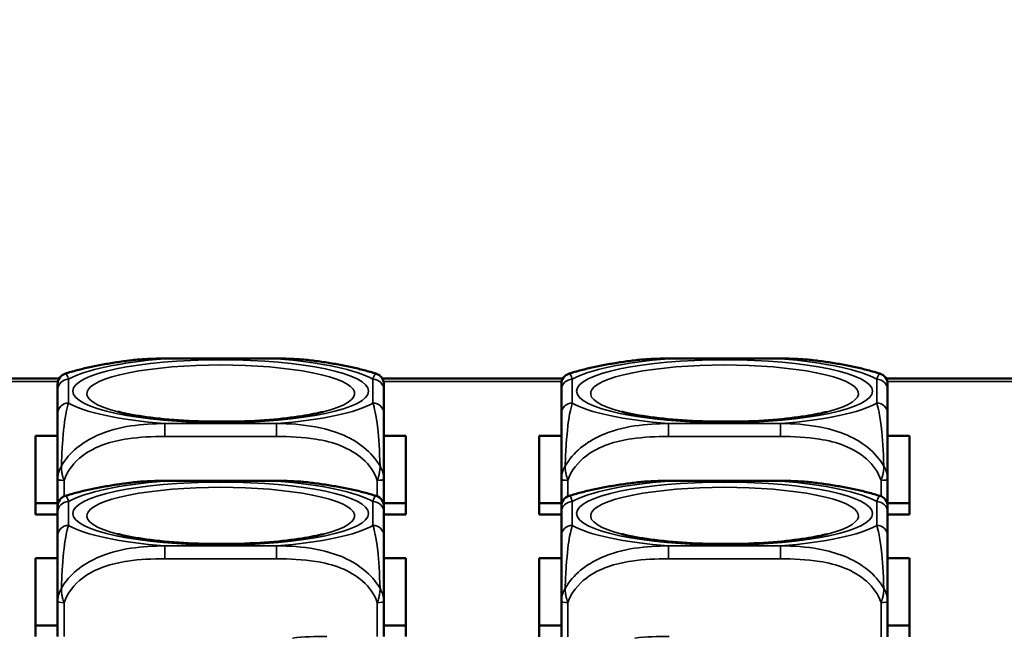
# Model space of a CAD drawing. Header units: inches. Extents: x 3.3 to 58.3, y 0.8 to 38.3.
# Tile 39 of 162: x 28.9 to 30.6, y 4.2 to 5.3. Entities that reach past the tile are written whole.
import ezdxf

# ---------------------------------------------------------------- set-up
doc = ezdxf.new("R2010")
doc.units = ezdxf.units.IN
doc.header["$MEASUREMENT"] = 0
for name, color, linetype, lineweight in [('Dimension (ANSI)', 7, 'Continuous', 25), ('Visible (ANSI)', 7, 'Continuous', 50), ('Visible Narrow (ANSI)', 7, 'Continuous', 35)]:
    doc.layers.add(name, color=color, linetype=linetype, lineweight=lineweight)
doc.styles.add('Note Text (ANSI)', font='tahoma.ttf')
doc.dimstyles.new('Default (ANSI)', dxfattribs={"dimtxt": 0.75, "dimasz": 0.098425, "dimexe": 0.125, "dimexo": 0.0625, "dimgap": 0.031496, "dimtad": 0, "dimtih": 1, "dimtoh": 1, "dimrnd": 1e-08, "dimzin": 4, "dimdsep": 46, "dimtxsty": 'Note Text (ANSI)', "dimcen": 0.09, "dimdle": 0.393701, "dimclrd": 256, "dimclre": 256, "dimclrt": 256, "dimadec": 0, "dimazin": 1, "dimtfac": 0.16, "dimtofl": 0, "dimtmove": 0, "dimatfit": 3, "dimfxl": 1, "dimtolj": 1, "dimtzin": 4, "dimlwd": -1, "dimlwe": -1, "dimarcsym": 0})

# ---------------------------------------------------------------- blocks, each defined once
blk = doc.blocks.new('*D5')
at = {"layer": 'Defpoints', "color": 0}
for p in [(42.8391, 9.2008), (21.1391, 4.6703), (42.8391, 4.6703)]:
    blk.add_point(p, dxfattribs=at)
at = {"layer": 'Dimension (ANSI)'}
for p, q in [((21.1391, 4.7328), (21.1391, 9.3258)), ((42.8391, 4.7328), (42.8391, 9.3258)), ((21.2375, 9.2008), (30.7235, 9.2008)), ((42.7406, 9.2008), (33.2546, 9.2008))]:
    blk.add_line(p, q, dxfattribs=at)
for points in [[(21.2375, 9.2172), (21.2375, 9.1844), (21.1391, 9.2008)], [(42.7406, 9.2172), (42.7406, 9.1844), (42.8391, 9.2008)]]:
    blk.add_solid(points, dxfattribs=at)
at = {"layer": 'Dimension (ANSI)', "insert": (30.755, 9.5914), "char_height": 0.75, "attachment_point": 1, "style": 'Note Text (ANSI)'}
blk.add_mtext('\\A1;21.70', dxfattribs=at)

msp = doc.modelspace()

# ---------------------------------------------------------------- linework, layer by layer
at = {"layer": 'Visible (ANSI)'}
for p, q in [((29.1278, 4.7118), (29.3301, 4.7118)), ((30.0398, 4.7118), (30.2421, 4.7118)), ((28.6094, 4.676), (28.9366, 4.676)), ((29.5214, 4.676), (29.8486, 4.676)), ((30.4334, 4.676), (31.4586, 4.676)), ((28.9337, 4.655), (28.9337, 4.612)), ((29.5242, 4.612), (29.5242, 4.655)), ((29.8457, 4.655), (29.8457, 4.612)), ((30.4362, 4.612), (30.4362, 4.655)), ((28.8935, 4.5719), (28.9337, 4.5719)), ((28.8935, 4.4292), (28.8935, 4.5719)), ((29.5242, 4.5719), (29.564, 4.5719)), ((29.564, 4.5719), (29.564, 4.4292)), ((29.8055, 4.5719), (29.8457, 4.5719)), ((29.8055, 4.4292), (29.8055, 4.5719)), ((30.4362, 4.5719), (30.476, 4.5719)), ((30.476, 4.5719), (30.476, 4.4292)), ((28.9337, 4.4936), (28.9337, 4.4441)), ((29.5242, 4.4441), (29.5242, 4.4936)), ((29.8457, 4.4936), (29.8457, 4.4441)), ((30.4362, 4.4441), (30.4362, 4.4936)), ((29.1278, 4.4902), (29.3301, 4.4902)), ((30.0398, 4.4902), (30.2421, 4.4902)), ((28.9337, 4.4498), (28.8935, 4.4498)), ((29.564, 4.4498), (29.5242, 4.4498)), ((29.8457, 4.4498), (29.8055, 4.4498)), ((30.476, 4.4498), (30.4362, 4.4498)), ((28.9337, 4.4292), (28.8935, 4.4292)), ((28.9337, 4.4334), (28.9337, 4.3904)), ((29.5242, 4.3904), (29.5242, 4.4334)), ((29.564, 4.4292), (29.5242, 4.4292)), ((29.8457, 4.4292), (29.8055, 4.4292)), ((29.8457, 4.4334), (29.8457, 4.3904)), ((30.4362, 4.3904), (30.4362, 4.4334)), ((30.476, 4.4292), (30.4362, 4.4292)), ((28.8935, 4.2086), (28.8935, 4.3504)), ((28.8935, 4.3504), (28.9337, 4.3504)), ((29.5242, 4.3504), (29.564, 4.3504)), ((29.564, 4.3504), (29.564, 4.2086)), ((29.8055, 4.2077), (29.8055, 4.3504)), ((29.8055, 4.3504), (29.8457, 4.3504)), ((30.4362, 4.3504), (30.476, 4.3504)), ((30.476, 4.3504), (30.476, 4.2077)), ((28.9337, 4.272), (28.9337, 4.2086)), ((29.5242, 4.2086), (29.5242, 4.272)), ((29.8457, 4.272), (29.8457, 4.2077)), ((30.4362, 4.2077), (30.4362, 4.272)), ((28.9337, 4.2283), (28.8935, 4.2283)), ((29.564, 4.2283), (29.5242, 4.2283)), ((29.8457, 4.2283), (29.8055, 4.2283)), ((30.476, 4.2283), (30.4362, 4.2283))]:
    msp.add_line(p, q, dxfattribs=at)
for centre, start, end in [((28.9534, 4.6657), 107.6432, 180), ((29.5046, 4.6657), 0, 72.3568), ((29.8654, 4.6657), 107.6432, 180), ((30.4166, 4.6657), 0, 72.3568), ((28.9534, 4.4441), 107.6432, 180), ((29.5046, 4.4441), 0, 72.3568), ((29.8654, 4.4441), 107.6432, 180), ((30.4166, 4.4441), 0, 72.3568)]:
    msp.add_arc(centre, 0.0197, start, end, dxfattribs=at)
for points, knots in [([(29.0657, 4.7086), (29.057, 4.7075), (29.0485, 4.7063), (29.0317, 4.7038), (29.0235, 4.7024), (29.0074, 4.6995), (28.9996, 4.6979), (28.9842, 4.6945), (28.9766, 4.6927), (28.9618, 4.6888), (28.9546, 4.6868), (28.9474, 4.6845)], [3.667393, 3.667393, 3.667393, 3.667393, 3.7579435, 3.7579435, 3.8484939, 3.8484939, 3.9390443, 3.9390443, 4.0295947, 4.0295947, 4.1201451, 4.1201451, 4.1201451, 4.1201451]), ([(29.0657, 4.7086), (29.0699, 4.7091), (29.0741, 4.7095), (29.0825, 4.7103), (29.0866, 4.7106), (29.095, 4.7111), (29.0991, 4.7113), (29.1074, 4.7116), (29.1115, 4.7117), (29.1197, 4.7118), (29.1238, 4.7118), (29.1278, 4.7118)], [-0.408153, -0.408153, -0.408153, -0.408153, -0.3779132, -0.3779132, -0.3476733, -0.3476733, -0.3174335, -0.3174335, -0.2871936, -0.2871936, -0.2569537, -0.2569537, -0.2569537, -0.2569537]), ([(29.3301, 4.7118), (29.3342, 4.7118), (29.3383, 4.7118), (29.3464, 4.7117), (29.3506, 4.7116), (29.3588, 4.7113), (29.363, 4.7111), (29.3713, 4.7106), (29.3755, 4.7103), (29.3838, 4.7095), (29.388, 4.7091), (29.3922, 4.7086)], [0.2569517, 0.2569517, 0.2569517, 0.2569517, 0.2872237, 0.2872237, 0.3174956, 0.3174956, 0.3477676, 0.3477676, 0.3780395, 0.3780395, 0.4083115, 0.4083115, 0.4083115, 0.4083115]), ([(29.5105, 4.6845), (29.5034, 4.6868), (29.4961, 4.6888), (29.4813, 4.6927), (29.4738, 4.6945), (29.4584, 4.6979), (29.4505, 4.6995), (29.4344, 4.7024), (29.4262, 4.7038), (29.4095, 4.7063), (29.4009, 4.7075), (29.3922, 4.7086)], [2.1581559, 2.1581559, 2.1581559, 2.1581559, 2.2487063, 2.2487063, 2.3392567, 2.3392567, 2.4298072, 2.4298072, 2.5203576, 2.5203576, 2.610908, 2.610908, 2.610908, 2.610908]), ([(29.9777, 4.7086), (29.969, 4.7075), (29.9605, 4.7063), (29.9437, 4.7038), (29.9355, 4.7024), (29.9194, 4.6995), (29.9116, 4.6979), (29.8962, 4.6945), (29.8886, 4.6927), (29.8738, 4.6888), (29.8666, 4.6868), (29.8594, 4.6845)], [3.667393, 3.667393, 3.667393, 3.667393, 3.7579435, 3.7579435, 3.8484939, 3.8484939, 3.9390443, 3.9390443, 4.0295947, 4.0295947, 4.1201451, 4.1201451, 4.1201451, 4.1201451]), ([(29.9777, 4.7086), (29.9819, 4.7091), (29.9861, 4.7095), (29.9945, 4.7103), (29.9986, 4.7106), (30.007, 4.7111), (30.0111, 4.7113), (30.0194, 4.7116), (30.0235, 4.7117), (30.0317, 4.7118), (30.0358, 4.7118), (30.0398, 4.7118)], [-0.408153, -0.408153, -0.408153, -0.408153, -0.3779132, -0.3779132, -0.3476733, -0.3476733, -0.3174335, -0.3174335, -0.2871936, -0.2871936, -0.2569537, -0.2569537, -0.2569537, -0.2569537]), ([(30.2421, 4.7118), (30.2462, 4.7118), (30.2503, 4.7118), (30.2584, 4.7117), (30.2626, 4.7116), (30.2708, 4.7113), (30.275, 4.7111), (30.2833, 4.7106), (30.2875, 4.7103), (30.2958, 4.7095), (30.3, 4.7091), (30.3042, 4.7086)], [0.2569517, 0.2569517, 0.2569517, 0.2569517, 0.2872237, 0.2872237, 0.3174956, 0.3174956, 0.3477676, 0.3477676, 0.3780395, 0.3780395, 0.4083115, 0.4083115, 0.4083115, 0.4083115]), ([(30.4225, 4.6845), (30.4154, 4.6868), (30.4081, 4.6888), (30.3933, 4.6927), (30.3858, 4.6945), (30.3704, 4.6979), (30.3625, 4.6995), (30.3464, 4.7024), (30.3382, 4.7038), (30.3215, 4.7063), (30.3129, 4.7075), (30.3042, 4.7086)], [2.1581559, 2.1581559, 2.1581559, 2.1581559, 2.2487063, 2.2487063, 2.3392567, 2.3392567, 2.4298072, 2.4298072, 2.5203576, 2.5203576, 2.610908, 2.610908, 2.610908, 2.610908]), ([(28.9337, 4.6657), (28.9337, 4.6657), (28.9337, 4.6655), (28.9337, 4.6652), (28.9337, 4.6638), (28.9337, 4.6598), (28.9337, 4.655)], [-0.469118, -0.469118, -0.469118, -0.469118, -0.427691, -0.427691, -0.427691, -0.2569517, -0.2569517, -0.2569517, -0.2569517]), ([(29.5242, 4.655), (29.5242, 4.66), (29.5242, 4.6643), (29.5242, 4.6654), (29.5242, 4.6656), (29.5242, 4.6657), (29.5242, 4.6657)], [0.2569537, 0.2569537, 0.2569537, 0.2569537, 0.4371919, 0.4371919, 0.4371919, 0.468946, 0.468946, 0.468946, 0.468946]), ([(29.8457, 4.6657), (29.8457, 4.6657), (29.8457, 4.6655), (29.8457, 4.6652), (29.8457, 4.6638), (29.8457, 4.6598), (29.8457, 4.655)], [-0.469118, -0.469118, -0.469118, -0.469118, -0.427691, -0.427691, -0.427691, -0.2569517, -0.2569517, -0.2569517, -0.2569517]), ([(30.4362, 4.655), (30.4362, 4.66), (30.4362, 4.6643), (30.4362, 4.6654), (30.4362, 4.6656), (30.4362, 4.6657), (30.4362, 4.6657)], [0.2569537, 0.2569537, 0.2569537, 0.2569537, 0.4371919, 0.4371919, 0.4371919, 0.468946, 0.468946, 0.468946, 0.468946]), ([(28.9337, 4.612), (28.9337, 4.6069), (28.9337, 4.6009), (28.9337, 4.5921), (28.9337, 4.5806), (28.9337, 4.5638), (28.9337, 4.5383), (28.9337, 4.5251), (28.9337, 4.5097), (28.9337, 4.4936)], [0.2569537, 0.2569537, 0.2569537, 0.2569537, 0.4371919, 0.4371919, 0.4371919, 0.6739428, 0.6739428, 0.6739428, 0.7963818, 0.7963818, 0.7963818, 0.7963818]), ([(29.4151, 4.6156), (29.4044, 4.6128), (29.3911, 4.6101), (29.3583, 4.605), (29.3384, 4.6026), (29.2943, 4.5991), (29.27, 4.598), (29.2203, 4.5973), (29.1949, 4.5977), (29.1464, 4.6002), (29.1233, 4.6022), (29.0828, 4.6073), (29.0651, 4.6104), (29.048, 4.6143), (29.0453, 4.6149), (29.0428, 4.6156)], [5.410065, 5.410065, 5.410065, 5.410065, 5.649234, 5.649234, 5.925689, 5.925689, 6.220276, 6.220276, 6.52089, 6.52089, 6.81919, 6.81919, 7.104492, 7.104492, 7.16119, 7.16119, 7.16119, 7.16119]), ([(29.5242, 4.4936), (29.5242, 4.5127), (29.5242, 4.5308), (29.5242, 4.5454), (29.5242, 4.568), (29.5242, 4.583), (29.5242, 4.5935), (29.5242, 4.6015), (29.5242, 4.6072), (29.5242, 4.612)], [-0.7968224, -0.7968224, -0.7968224, -0.7968224, -0.6514613, -0.6514613, -0.6514613, -0.427691, -0.427691, -0.427691, -0.2569517, -0.2569517, -0.2569517, -0.2569517]), ([(29.8457, 4.612), (29.8457, 4.6069), (29.8457, 4.6009), (29.8457, 4.5921), (29.8457, 4.5806), (29.8457, 4.5638), (29.8457, 4.5383), (29.8457, 4.5251), (29.8457, 4.5097), (29.8457, 4.4936)], [0.2569537, 0.2569537, 0.2569537, 0.2569537, 0.4371919, 0.4371919, 0.4371919, 0.6739428, 0.6739428, 0.6739428, 0.7963818, 0.7963818, 0.7963818, 0.7963818]), ([(30.3271, 4.6156), (30.3164, 4.6128), (30.3031, 4.6101), (30.2703, 4.605), (30.2504, 4.6026), (30.2063, 4.5991), (30.182, 4.598), (30.1323, 4.5973), (30.1069, 4.5977), (30.0584, 4.6002), (30.0353, 4.6022), (29.9948, 4.6073), (29.9771, 4.6104), (29.96, 4.6143), (29.9573, 4.6149), (29.9548, 4.6156)], [5.410065, 5.410065, 5.410065, 5.410065, 5.649234, 5.649234, 5.925689, 5.925689, 6.220276, 6.220276, 6.52089, 6.52089, 6.81919, 6.81919, 7.104492, 7.104492, 7.16119, 7.16119, 7.16119, 7.16119]), ([(30.4362, 4.4936), (30.4362, 4.5127), (30.4362, 4.5308), (30.4362, 4.5454), (30.4362, 4.568), (30.4362, 4.583), (30.4362, 4.5935), (30.4362, 4.6015), (30.4362, 4.6072), (30.4362, 4.612)], [-0.7968224, -0.7968224, -0.7968224, -0.7968224, -0.6514613, -0.6514613, -0.6514613, -0.427691, -0.427691, -0.427691, -0.2569517, -0.2569517, -0.2569517, -0.2569517]), ([(29.0657, 4.487), (29.057, 4.4859), (29.0485, 4.4847), (29.0317, 4.4822), (29.0235, 4.4808), (29.0074, 4.4779), (28.9996, 4.4763), (28.9842, 4.473), (28.9766, 4.4711), (28.9618, 4.4673), (28.9546, 4.4652), (28.9474, 4.4629)], [3.667393, 3.667393, 3.667393, 3.667393, 3.7579435, 3.7579435, 3.8484939, 3.8484939, 3.9390443, 3.9390443, 4.0295947, 4.0295947, 4.1201451, 4.1201451, 4.1201451, 4.1201451]), ([(29.0657, 4.487), (29.0699, 4.4875), (29.0741, 4.488), (29.0825, 4.4887), (29.0866, 4.489), (29.095, 4.4895), (29.0991, 4.4897), (29.1074, 4.49), (29.1115, 4.4901), (29.1197, 4.4902), (29.1238, 4.4902), (29.1278, 4.4902)], [-0.408153, -0.408153, -0.408153, -0.408153, -0.3779132, -0.3779132, -0.3476733, -0.3476733, -0.3174335, -0.3174335, -0.2871936, -0.2871936, -0.2569537, -0.2569537, -0.2569537, -0.2569537]), ([(29.3301, 4.4902), (29.3342, 4.4902), (29.3383, 4.4902), (29.3464, 4.4901), (29.3506, 4.49), (29.3588, 4.4897), (29.363, 4.4895), (29.3713, 4.489), (29.3755, 4.4887), (29.3838, 4.488), (29.388, 4.4875), (29.3922, 4.487)], [0.2569517, 0.2569517, 0.2569517, 0.2569517, 0.2872237, 0.2872237, 0.3174956, 0.3174956, 0.3477676, 0.3477676, 0.3780395, 0.3780395, 0.4083115, 0.4083115, 0.4083115, 0.4083115]), ([(29.5105, 4.4629), (29.5034, 4.4652), (29.4961, 4.4673), (29.4813, 4.4711), (29.4738, 4.473), (29.4584, 4.4763), (29.4505, 4.4779), (29.4344, 4.4808), (29.4262, 4.4822), (29.4095, 4.4847), (29.4009, 4.4859), (29.3922, 4.487)], [2.1581559, 2.1581559, 2.1581559, 2.1581559, 2.2487063, 2.2487063, 2.3392567, 2.3392567, 2.4298072, 2.4298072, 2.5203576, 2.5203576, 2.610908, 2.610908, 2.610908, 2.610908]), ([(29.9777, 4.487), (29.969, 4.4859), (29.9605, 4.4847), (29.9437, 4.4822), (29.9355, 4.4808), (29.9194, 4.4779), (29.9116, 4.4763), (29.8962, 4.473), (29.8886, 4.4711), (29.8738, 4.4673), (29.8666, 4.4652), (29.8594, 4.4629)], [3.667393, 3.667393, 3.667393, 3.667393, 3.7579435, 3.7579435, 3.8484939, 3.8484939, 3.9390443, 3.9390443, 4.0295947, 4.0295947, 4.1201451, 4.1201451, 4.1201451, 4.1201451]), ([(29.9777, 4.487), (29.9819, 4.4875), (29.9861, 4.488), (29.9945, 4.4887), (29.9986, 4.489), (30.007, 4.4895), (30.0111, 4.4897), (30.0194, 4.49), (30.0235, 4.4901), (30.0317, 4.4902), (30.0358, 4.4902), (30.0398, 4.4902)], [-0.408153, -0.408153, -0.408153, -0.408153, -0.3779132, -0.3779132, -0.3476733, -0.3476733, -0.3174335, -0.3174335, -0.2871936, -0.2871936, -0.2569537, -0.2569537, -0.2569537, -0.2569537]), ([(30.2421, 4.4902), (30.2462, 4.4902), (30.2503, 4.4902), (30.2584, 4.4901), (30.2626, 4.49), (30.2708, 4.4897), (30.275, 4.4895), (30.2833, 4.489), (30.2875, 4.4887), (30.2958, 4.488), (30.3, 4.4875), (30.3042, 4.487)], [0.2569517, 0.2569517, 0.2569517, 0.2569517, 0.2872237, 0.2872237, 0.3174956, 0.3174956, 0.3477676, 0.3477676, 0.3780395, 0.3780395, 0.4083115, 0.4083115, 0.4083115, 0.4083115]), ([(30.4225, 4.4629), (30.4154, 4.4652), (30.4081, 4.4673), (30.3933, 4.4711), (30.3858, 4.473), (30.3704, 4.4763), (30.3625, 4.4779), (30.3464, 4.4808), (30.3382, 4.4822), (30.3215, 4.4847), (30.3129, 4.4859), (30.3042, 4.487)], [2.1581559, 2.1581559, 2.1581559, 2.1581559, 2.2487063, 2.2487063, 2.3392567, 2.3392567, 2.4298072, 2.4298072, 2.5203576, 2.5203576, 2.610908, 2.610908, 2.610908, 2.610908]), ([(28.9337, 4.4441), (28.9337, 4.4441), (28.9337, 4.444), (28.9337, 4.4436), (28.9337, 4.4422), (28.9337, 4.4382), (28.9337, 4.4334)], [-0.469118, -0.469118, -0.469118, -0.469118, -0.427691, -0.427691, -0.427691, -0.2569517, -0.2569517, -0.2569517, -0.2569517]), ([(29.5242, 4.4334), (29.5242, 4.4385), (29.5242, 4.4427), (29.5242, 4.4438), (29.5242, 4.444), (29.5242, 4.4441), (29.5242, 4.4441)], [0.2569537, 0.2569537, 0.2569537, 0.2569537, 0.4371919, 0.4371919, 0.4371919, 0.468946, 0.468946, 0.468946, 0.468946]), ([(29.8457, 4.4441), (29.8457, 4.4441), (29.8457, 4.444), (29.8457, 4.4436), (29.8457, 4.4422), (29.8457, 4.4382), (29.8457, 4.4334)], [-0.469118, -0.469118, -0.469118, -0.469118, -0.427691, -0.427691, -0.427691, -0.2569517, -0.2569517, -0.2569517, -0.2569517]), ([(30.4362, 4.4334), (30.4362, 4.4385), (30.4362, 4.4427), (30.4362, 4.4438), (30.4362, 4.444), (30.4362, 4.4441), (30.4362, 4.4441)], [0.2569537, 0.2569537, 0.2569537, 0.2569537, 0.4371919, 0.4371919, 0.4371919, 0.468946, 0.468946, 0.468946, 0.468946]), ([(28.9337, 4.3904), (28.9337, 4.3853), (28.9337, 4.3793), (28.9337, 4.3705), (28.9337, 4.359), (28.9337, 4.3422), (28.9337, 4.3167), (28.9337, 4.3036), (28.9337, 4.2882), (28.9337, 4.272)], [0.2569537, 0.2569537, 0.2569537, 0.2569537, 0.4371919, 0.4371919, 0.4371919, 0.6739428, 0.6739428, 0.6739428, 0.7963818, 0.7963818, 0.7963818, 0.7963818]), ([(29.4151, 4.394), (29.4044, 4.3912), (29.3911, 4.3885), (29.3583, 4.3834), (29.3384, 4.381), (29.2943, 4.3775), (29.27, 4.3764), (29.2203, 4.3757), (29.1949, 4.3762), (29.1464, 4.3786), (29.1233, 4.3806), (29.0828, 4.3857), (29.0651, 4.3888), (29.048, 4.3927), (29.0453, 4.3933), (29.0428, 4.394)], [5.410065, 5.410065, 5.410065, 5.410065, 5.649234, 5.649234, 5.925689, 5.925689, 6.220276, 6.220276, 6.52089, 6.52089, 6.81919, 6.81919, 7.104492, 7.104492, 7.16119, 7.16119, 7.16119, 7.16119]), ([(29.5242, 4.272), (29.5242, 4.2911), (29.5242, 4.3092), (29.5242, 4.3238), (29.5242, 4.3464), (29.5242, 4.3614), (29.5242, 4.3719), (29.5242, 4.38), (29.5242, 4.3856), (29.5242, 4.3904)], [-0.7968224, -0.7968224, -0.7968224, -0.7968224, -0.6514613, -0.6514613, -0.6514613, -0.427691, -0.427691, -0.427691, -0.2569517, -0.2569517, -0.2569517, -0.2569517]), ([(29.8457, 4.3904), (29.8457, 4.3853), (29.8457, 4.3793), (29.8457, 4.3705), (29.8457, 4.359), (29.8457, 4.3422), (29.8457, 4.3167), (29.8457, 4.3036), (29.8457, 4.2882), (29.8457, 4.272)], [0.2569537, 0.2569537, 0.2569537, 0.2569537, 0.4371919, 0.4371919, 0.4371919, 0.6739428, 0.6739428, 0.6739428, 0.7963818, 0.7963818, 0.7963818, 0.7963818]), ([(30.3271, 4.394), (30.3164, 4.3912), (30.3031, 4.3885), (30.2703, 4.3834), (30.2504, 4.381), (30.2063, 4.3775), (30.182, 4.3764), (30.1323, 4.3757), (30.1069, 4.3762), (30.0584, 4.3786), (30.0353, 4.3806), (29.9948, 4.3857), (29.9771, 4.3888), (29.96, 4.3927), (29.9573, 4.3933), (29.9548, 4.394)], [5.410065, 5.410065, 5.410065, 5.410065, 5.649234, 5.649234, 5.925689, 5.925689, 6.220276, 6.220276, 6.52089, 6.52089, 6.81919, 6.81919, 7.104492, 7.104492, 7.16119, 7.16119, 7.16119, 7.16119]), ([(30.4362, 4.272), (30.4362, 4.2911), (30.4362, 4.3092), (30.4362, 4.3238), (30.4362, 4.3464), (30.4362, 4.3614), (30.4362, 4.3719), (30.4362, 4.38), (30.4362, 4.3856), (30.4362, 4.3904)], [-0.7968224, -0.7968224, -0.7968224, -0.7968224, -0.6514613, -0.6514613, -0.6514613, -0.427691, -0.427691, -0.427691, -0.2569517, -0.2569517, -0.2569517, -0.2569517])]:
    msp.add_open_spline(points, degree=3, knots=knots, dxfattribs=at)
at = {"layer": 'Visible Narrow (ANSI)'}
for p, q in [((29.1278, 4.7118), (29.1278, 4.7114)), ((29.1278, 4.7114), (29.3301, 4.7114)), ((29.3301, 4.7118), (29.3301, 4.7114)), ((30.0398, 4.7118), (30.0398, 4.7114)), ((30.0398, 4.7114), (30.2421, 4.7114)), ((30.2421, 4.7118), (30.2421, 4.7114)), ((28.9342, 4.6703), (28.6117, 4.6703)), ((28.9534, 4.6312), (28.9534, 4.6742)), ((29.5046, 4.6742), (29.5046, 4.6312)), ((29.8462, 4.6703), (29.5237, 4.6703)), ((29.8654, 4.6312), (29.8654, 4.6742)), ((30.4166, 4.6742), (30.4166, 4.6312)), ((31.4562, 4.6703), (30.4357, 4.6703)), ((29.3301, 4.5941), (29.1278, 4.5941)), ((29.1278, 4.5706), (29.1278, 4.5941)), ((29.3301, 4.5706), (29.3301, 4.5941)), ((30.2421, 4.5941), (30.0398, 4.5941)), ((30.0398, 4.5706), (30.0398, 4.5941)), ((30.2421, 4.5706), (30.2421, 4.5941)), ((29.1278, 4.5706), (29.3301, 4.5706)), ((30.0398, 4.5706), (30.2421, 4.5706)), ((28.9455, 4.4622), (28.9455, 4.4911)), ((29.1278, 4.4902), (29.1278, 4.4898)), ((29.1278, 4.4898), (29.3301, 4.4898)), ((29.3301, 4.4902), (29.3301, 4.4898)), ((29.5124, 4.4911), (29.5124, 4.4622)), ((29.8575, 4.4622), (29.8575, 4.4911)), ((30.0398, 4.4902), (30.0398, 4.4898)), ((30.0398, 4.4898), (30.2421, 4.4898)), ((30.2421, 4.4902), (30.2421, 4.4898)), ((30.4244, 4.4911), (30.4244, 4.4622)), ((28.9534, 4.4096), (28.9534, 4.4527)), ((29.5046, 4.4527), (29.5046, 4.4096)), ((29.8654, 4.4096), (29.8654, 4.4527)), ((30.4166, 4.4527), (30.4166, 4.4096)), ((29.3301, 4.3725), (29.1278, 4.3725)), ((29.1278, 4.349), (29.1278, 4.3725)), ((29.3301, 4.349), (29.3301, 4.3725)), ((30.2421, 4.3725), (30.0398, 4.3725)), ((30.0398, 4.349), (30.0398, 4.3725)), ((30.2421, 4.349), (30.2421, 4.3725)), ((29.1278, 4.349), (29.3301, 4.349)), ((30.0398, 4.349), (30.2421, 4.349)), ((28.9455, 4.2086), (28.9455, 4.2695)), ((29.5124, 4.2695), (29.5124, 4.2086)), ((29.8575, 4.2077), (29.8575, 4.2695)), ((30.4244, 4.2695), (30.4244, 4.2077))]:
    msp.add_line(p, q, dxfattribs=at)
for centre, major_axis, ratio, start_param, end_param in [((29.229, 4.6527), (-0.2936, 0), 0.21286, 5.064156, 5.931419), ((29.229, 4.6527), (0.2936, 0), 0.21286, 0.351767, 1.21903), ((30.141, 4.6527), (-0.2936, 0), 0.21286, 5.064156, 5.931419), ((30.141, 4.6527), (0.2936, 0), 0.21286, 0.351767, 1.21903), ((29.229, 4.6486), (-0.2424, 0), 0.21286, 2.446359, 6.978419), ((30.141, 4.6486), (-0.2424, 0), 0.21286, 2.446359, 6.978419), ((28.9534, 4.655), (-0.0197, 0), 0.977083, 4.712389, 6.283185), ((29.5046, 4.655), (0.0197, 0), 0.977083, 0, 1.570796), ((29.8654, 4.655), (-0.0197, 0), 0.977083, 4.712389, 6.283185), ((30.4166, 4.655), (0.0197, 0), 0.977083, 0, 1.570796), ((28.9534, 4.612), (-0.0197, 0), 0.977083, 4.712389, 6.283185), ((29.229, 4.6527), (-0.2936, 0), 0.21286, 0.351767, 1.21903), ((29.229, 4.6527), (0.2936, 0), 0.21286, 5.064156, 5.931419), ((29.5046, 4.612), (0.0197, 0), 0.977083, 0, 1.570796), ((29.8654, 4.612), (-0.0197, 0), 0.977083, 4.712389, 6.283185), ((30.141, 4.6527), (-0.2936, 0), 0.21286, 0.351767, 1.21903), ((30.141, 4.6527), (0.2936, 0), 0.21286, 5.064156, 5.931419), ((30.4166, 4.612), (0.0197, 0), 0.977083, 0, 1.570796), ((28.9455, 4.4936), (-0.0118, 0), 0.21286, 0, 1.570796), ((29.5124, 4.4936), (0.0118, 0), 0.21286, 4.712389, 6.283185), ((29.8575, 4.4936), (-0.0118, 0), 0.21286, 0, 1.570796), ((30.4244, 4.4936), (0.0118, 0), 0.21286, 4.712389, 6.283185), ((29.229, 4.4311), (-0.2936, 0), 0.21286, 5.064156, 5.931419), ((29.229, 4.427), (-0.2424, 0), 0.21286, 2.446359, 6.978419), ((29.229, 4.4311), (0.2936, 0), 0.21286, 0.351767, 1.21903), ((30.141, 4.4311), (-0.2936, 0), 0.21286, 5.064156, 5.931419), ((30.141, 4.427), (-0.2424, 0), 0.21286, 2.446359, 6.978419), ((30.141, 4.4311), (0.2936, 0), 0.21286, 0.351767, 1.21903), ((28.9534, 4.4334), (-0.0197, 0), 0.977083, 4.712389, 6.283185), ((29.5046, 4.4334), (0.0197, 0), 0.977083, 0, 1.570796), ((29.8654, 4.4334), (-0.0197, 0), 0.977083, 4.712389, 6.283185), ((30.4166, 4.4334), (0.0197, 0), 0.977083, 0, 1.570796), ((28.9534, 4.3904), (-0.0197, 0), 0.977083, 4.712389, 6.283185), ((29.229, 4.4311), (-0.2936, 0), 0.21286, 0.351767, 1.21903), ((29.229, 4.4311), (0.2936, 0), 0.21286, 5.064156, 5.931419), ((29.5046, 4.3904), (0.0197, 0), 0.977083, 0, 1.570796), ((29.8654, 4.3904), (-0.0197, 0), 0.977083, 4.712389, 6.283185), ((30.141, 4.4311), (-0.2936, 0), 0.21286, 0.351767, 1.21903), ((30.141, 4.4311), (0.2936, 0), 0.21286, 5.064156, 5.931419), ((30.4166, 4.3904), (0.0197, 0), 0.977083, 0, 1.570796), ((28.9455, 4.272), (-0.0118, 0), 0.21286, 0, 1.570796), ((29.5124, 4.272), (0.0118, 0), 0.21286, 4.712389, 6.283185), ((29.8575, 4.272), (-0.0118, 0), 0.21286, 0, 1.570796), ((30.4244, 4.272), (0.0118, 0), 0.21286, 4.712389, 6.283185)]:
    msp.add_ellipse(centre, major_axis=major_axis, ratio=ratio, start_param=start_param, end_param=end_param, dxfattribs=at)
for centre in [(29.229, 4.6527), (30.141, 4.6527), (29.229, 4.4311), (30.141, 4.4311)]:
    msp.add_ellipse(centre, major_axis=(-0.2678, 0), ratio=0.21286, dxfattribs=at)
for points in [[(29.0657, 4.7086), (29.0865, 4.7113), (29.1071, 4.7119), (29.1278, 4.7114)], [(29.3301, 4.7114), (29.3506, 4.7117), (29.3716, 4.7113), (29.3925, 4.7087)], [(29.9777, 4.7086), (29.9985, 4.7113), (30.0191, 4.7119), (30.0398, 4.7114)], [(30.2421, 4.7114), (30.2626, 4.7117), (30.2836, 4.7113), (30.3045, 4.7087)], [(28.9534, 4.6742), (28.9517, 4.6805), (28.9495, 4.6854), (28.9474, 4.6846)], [(29.8654, 4.6742), (29.8637, 4.6805), (29.8615, 4.6854), (29.8594, 4.6846)], [(29.0657, 4.487), (29.0865, 4.4897), (29.1071, 4.4903), (29.1278, 4.4898)], [(29.3301, 4.4898), (29.3506, 4.4901), (29.3716, 4.4898), (29.3925, 4.4871)], [(29.9777, 4.487), (29.9985, 4.4897), (30.0191, 4.4903), (30.0398, 4.4898)], [(30.2421, 4.4898), (30.2626, 4.4901), (30.2836, 4.4898), (30.3045, 4.4871)], [(28.9534, 4.4527), (28.9517, 4.4589), (28.9495, 4.4638), (28.9474, 4.463)], [(29.8654, 4.4527), (29.8637, 4.4589), (29.8615, 4.4638), (29.8594, 4.463)], [(29.3587, 4.2054), (29.3795, 4.2081), (29.4001, 4.2087), (29.4208, 4.2082)], [(29.9787, 4.2054), (29.9995, 4.2081), (30.0201, 4.2087), (30.0408, 4.2082)]]:
    msp.add_open_spline(points, degree=3, dxfattribs=at)
for points, knots in [([(29.5105, 4.6845), (29.5101, 4.6846), (29.5097, 4.6845), (29.5076, 4.6832), (29.506, 4.6795), (29.5046, 4.6742)], [-0.468946, -0.468946, -0.468946, -0.468946, -0.427691, -0.427691, -0.2569537, -0.2569537, -0.2569537, -0.2569537]), ([(30.4225, 4.6845), (30.4221, 4.6846), (30.4217, 4.6845), (30.4196, 4.6832), (30.418, 4.6795), (30.4166, 4.6742)], [-0.468946, -0.468946, -0.468946, -0.468946, -0.427691, -0.427691, -0.2569537, -0.2569537, -0.2569537, -0.2569537]), ([(28.9406, 4.5171), (28.941, 4.5314), (28.9417, 4.5451), (28.9442, 4.5825), (28.9464, 4.5997), (28.9503, 4.6203), (28.952, 4.6265), (28.9534, 4.6312)], [-0.7478145, -0.7478145, -0.7478145, -0.7478145, -0.6493253, -0.6493253, -0.427691, -0.427691, -0.2569537, -0.2569537, -0.2569537, -0.2569537]), ([(29.5046, 4.6312), (29.507, 4.6227), (29.5103, 4.6109), (29.5149, 4.5685), (29.5165, 4.5453), (29.5174, 4.5171)], [0.2569517, 0.2569517, 0.2569517, 0.2569517, 0.5559983, 0.5559983, 0.7482818, 0.7482818, 0.7482818, 0.7482818]), ([(29.8526, 4.5171), (29.853, 4.5314), (29.8537, 4.5451), (29.8562, 4.5825), (29.8584, 4.5997), (29.8623, 4.6203), (29.864, 4.6265), (29.8654, 4.6312)], [-0.7478145, -0.7478145, -0.7478145, -0.7478145, -0.6493253, -0.6493253, -0.427691, -0.427691, -0.2569537, -0.2569537, -0.2569537, -0.2569537]), ([(30.4166, 4.6312), (30.419, 4.6227), (30.4223, 4.6109), (30.4269, 4.5685), (30.4285, 4.5453), (30.4294, 4.5171)], [0.2569517, 0.2569517, 0.2569517, 0.2569517, 0.5559983, 0.5559983, 0.7482818, 0.7482818, 0.7482818, 0.7482818]), ([(29.1278, 4.5941), (29.0873, 4.5937), (29.045, 4.5902), (28.9793, 4.5608), (28.9549, 4.5424), (28.9406, 4.5171)], [0.2569517, 0.2569517, 0.2569517, 0.2569517, 0.5559983, 0.5559983, 0.7482818, 0.7482818, 0.7482818, 0.7482818]), ([(29.5174, 4.5171), (29.5097, 4.5299), (29.4997, 4.5416), (29.4627, 4.5716), (29.431, 4.5825), (29.3767, 4.5924), (29.3535, 4.5941), (29.3301, 4.5941)], [-0.7478145, -0.7478145, -0.7478145, -0.7478145, -0.6493253, -0.6493253, -0.427691, -0.427691, -0.2569537, -0.2569537, -0.2569537, -0.2569537]), ([(30.0398, 4.5941), (29.9993, 4.5937), (29.957, 4.5902), (29.8913, 4.5608), (29.8669, 4.5424), (29.8526, 4.5171)], [0.2569517, 0.2569517, 0.2569517, 0.2569517, 0.5559983, 0.5559983, 0.7482818, 0.7482818, 0.7482818, 0.7482818]), ([(30.4294, 4.5171), (30.4217, 4.5299), (30.4117, 4.5416), (30.3747, 4.5716), (30.343, 4.5825), (30.2887, 4.5924), (30.2655, 4.5941), (30.2421, 4.5941)], [-0.7478145, -0.7478145, -0.7478145, -0.7478145, -0.6493253, -0.6493253, -0.427691, -0.427691, -0.2569537, -0.2569537, -0.2569537, -0.2569537]), ([(28.9455, 4.4911), (28.9512, 4.5089), (28.9637, 4.5244), (28.9789, 4.5358), (29.0024, 4.5534), (29.0315, 4.5621), (29.0606, 4.5665), (29.0828, 4.5698), (29.1054, 4.5706), (29.1278, 4.5706)], [-0.7968224, -0.7968224, -0.7968224, -0.7968224, -0.6514613, -0.6514613, -0.6514613, -0.427691, -0.427691, -0.427691, -0.2569517, -0.2569517, -0.2569517, -0.2569517]), ([(29.3301, 4.5706), (29.3538, 4.5706), (29.3778, 4.5697), (29.4011, 4.5659), (29.4318, 4.5609), (29.4627, 4.5507), (29.4859, 4.5302), (29.498, 4.5195), (29.5076, 4.5062), (29.5124, 4.4911)], [0.2569537, 0.2569537, 0.2569537, 0.2569537, 0.4371919, 0.4371919, 0.4371919, 0.6739428, 0.6739428, 0.6739428, 0.7963818, 0.7963818, 0.7963818, 0.7963818]), ([(29.8575, 4.4911), (29.8632, 4.5089), (29.8757, 4.5244), (29.8909, 4.5358), (29.9144, 4.5534), (29.9435, 4.5621), (29.9726, 4.5665), (29.9948, 4.5698), (30.0174, 4.5706), (30.0398, 4.5706)], [-0.7968224, -0.7968224, -0.7968224, -0.7968224, -0.6514613, -0.6514613, -0.6514613, -0.427691, -0.427691, -0.427691, -0.2569517, -0.2569517, -0.2569517, -0.2569517]), ([(30.2421, 4.5706), (30.2658, 4.5706), (30.2898, 4.5697), (30.3131, 4.5659), (30.3438, 4.5609), (30.3747, 4.5507), (30.3979, 4.5302), (30.41, 4.5195), (30.4196, 4.5062), (30.4244, 4.4911)], [0.2569537, 0.2569537, 0.2569537, 0.2569537, 0.4371919, 0.4371919, 0.4371919, 0.6739428, 0.6739428, 0.6739428, 0.7963818, 0.7963818, 0.7963818, 0.7963818]), ([(28.9406, 4.5171), (28.9397, 4.5157), (28.939, 4.5143), (28.9375, 4.5112), (28.9368, 4.5096), (28.9359, 4.507), (28.9356, 4.506), (28.9352, 4.5045), (28.9351, 4.504), (28.9347, 4.5027), (28.9346, 4.5019), (28.9342, 4.4999), (28.934, 4.4987), (28.9338, 4.4962), (28.9337, 4.4949), (28.9337, 4.4936)], [-0.00023197, -0.00023197, -0.00023197, -0.00023197, 0.00913095, 0.00913095, 0.01983142, 0.01983142, 0.02651922, 0.02651922, 0.02986312, 0.02986312, 0.03521335, 0.03521335, 0.04377373, 0.04377373, 0.0532704, 0.0532704, 0.0532704, 0.0532704]), ([(28.9455, 4.4911), (28.945, 4.4925), (28.9445, 4.4939), (28.9436, 4.4966), (28.9432, 4.498), (28.9426, 4.5002), (28.9424, 4.5011), (28.9421, 4.5025), (28.942, 4.503), (28.9417, 4.5047), (28.9415, 4.5058), (28.941, 4.5087), (28.9408, 4.5105), (28.9406, 4.5139), (28.9405, 4.5155), (28.9406, 4.5171)], [-0.0532704, -0.0532704, -0.0532704, -0.0532704, -0.04377373, -0.04377373, -0.03521335, -0.03521335, -0.02986312, -0.02986312, -0.02651922, -0.02651922, -0.01983142, -0.01983142, -0.00913095, -0.00913095, 0.00023197, 0.00023197, 0.00023197, 0.00023197]), ([(29.5174, 4.5171), (29.5174, 4.5155), (29.5174, 4.5139), (29.5171, 4.5105), (29.5169, 4.5087), (29.5165, 4.5058), (29.5163, 4.5047), (29.516, 4.503), (29.5158, 4.5025), (29.5155, 4.5011), (29.5153, 4.5002), (29.5147, 4.498), (29.5144, 4.4966), (29.5135, 4.4939), (29.513, 4.4925), (29.5124, 4.4911)], [-0.00023197, -0.00023197, -0.00023197, -0.00023197, 0.00913095, 0.00913095, 0.01983142, 0.01983142, 0.02651922, 0.02651922, 0.02986312, 0.02986312, 0.03521335, 0.03521335, 0.04377373, 0.04377373, 0.0532704, 0.0532704, 0.0532704, 0.0532704]), ([(29.5242, 4.4936), (29.5242, 4.4949), (29.5242, 4.4962), (29.5239, 4.4987), (29.5237, 4.4999), (29.5234, 4.5019), (29.5232, 4.5027), (29.5229, 4.504), (29.5228, 4.5045), (29.5223, 4.506), (29.522, 4.507), (29.5211, 4.5096), (29.5204, 4.5112), (29.519, 4.5143), (29.5182, 4.5157), (29.5174, 4.5171)], [-0.0532704, -0.0532704, -0.0532704, -0.0532704, -0.04377373, -0.04377373, -0.03521335, -0.03521335, -0.02986312, -0.02986312, -0.02651922, -0.02651922, -0.01983142, -0.01983142, -0.00913095, -0.00913095, 0.00023197, 0.00023197, 0.00023197, 0.00023197]), ([(29.8526, 4.5171), (29.8517, 4.5157), (29.851, 4.5143), (29.8495, 4.5112), (29.8488, 4.5096), (29.8479, 4.507), (29.8476, 4.506), (29.8472, 4.5045), (29.8471, 4.504), (29.8467, 4.5027), (29.8466, 4.5019), (29.8462, 4.4999), (29.846, 4.4987), (29.8458, 4.4962), (29.8457, 4.4949), (29.8457, 4.4936)], [-0.00023197, -0.00023197, -0.00023197, -0.00023197, 0.00913095, 0.00913095, 0.01983142, 0.01983142, 0.02651922, 0.02651922, 0.02986312, 0.02986312, 0.03521335, 0.03521335, 0.04377373, 0.04377373, 0.0532704, 0.0532704, 0.0532704, 0.0532704]), ([(29.8575, 4.4911), (29.857, 4.4925), (29.8565, 4.4939), (29.8556, 4.4966), (29.8552, 4.498), (29.8546, 4.5002), (29.8544, 4.5011), (29.8541, 4.5025), (29.854, 4.503), (29.8537, 4.5047), (29.8535, 4.5058), (29.853, 4.5087), (29.8528, 4.5105), (29.8526, 4.5139), (29.8525, 4.5155), (29.8526, 4.5171)], [-0.0532704, -0.0532704, -0.0532704, -0.0532704, -0.04377373, -0.04377373, -0.03521335, -0.03521335, -0.02986312, -0.02986312, -0.02651922, -0.02651922, -0.01983142, -0.01983142, -0.00913095, -0.00913095, 0.00023197, 0.00023197, 0.00023197, 0.00023197]), ([(30.4294, 4.5171), (30.4294, 4.5155), (30.4294, 4.5139), (30.4291, 4.5105), (30.4289, 4.5087), (30.4285, 4.5058), (30.4283, 4.5047), (30.428, 4.503), (30.4278, 4.5025), (30.4275, 4.5011), (30.4273, 4.5002), (30.4267, 4.498), (30.4264, 4.4966), (30.4255, 4.4939), (30.425, 4.4925), (30.4244, 4.4911)], [-0.00023197, -0.00023197, -0.00023197, -0.00023197, 0.00913095, 0.00913095, 0.01983142, 0.01983142, 0.02651922, 0.02651922, 0.02986312, 0.02986312, 0.03521335, 0.03521335, 0.04377373, 0.04377373, 0.0532704, 0.0532704, 0.0532704, 0.0532704]), ([(30.4362, 4.4936), (30.4362, 4.4949), (30.4362, 4.4962), (30.4359, 4.4987), (30.4357, 4.4999), (30.4354, 4.5019), (30.4352, 4.5027), (30.4349, 4.504), (30.4348, 4.5045), (30.4343, 4.506), (30.434, 4.507), (30.4331, 4.5096), (30.4324, 4.5112), (30.431, 4.5143), (30.4302, 4.5157), (30.4294, 4.5171)], [-0.0532704, -0.0532704, -0.0532704, -0.0532704, -0.04377373, -0.04377373, -0.03521335, -0.03521335, -0.02986312, -0.02986312, -0.02651922, -0.02651922, -0.01983142, -0.01983142, -0.00913095, -0.00913095, 0.00023197, 0.00023197, 0.00023197, 0.00023197]), ([(29.5105, 4.4629), (29.5101, 4.463), (29.5097, 4.4629), (29.5076, 4.4616), (29.506, 4.458), (29.5046, 4.4527)], [-0.468946, -0.468946, -0.468946, -0.468946, -0.427691, -0.427691, -0.2569537, -0.2569537, -0.2569537, -0.2569537]), ([(30.4225, 4.4629), (30.4221, 4.463), (30.4217, 4.4629), (30.4196, 4.4616), (30.418, 4.458), (30.4166, 4.4527)], [-0.468946, -0.468946, -0.468946, -0.468946, -0.427691, -0.427691, -0.2569537, -0.2569537, -0.2569537, -0.2569537]), ([(28.9406, 4.2955), (28.941, 4.3098), (28.9417, 4.3235), (28.9442, 4.3609), (28.9464, 4.3781), (28.9503, 4.3987), (28.952, 4.4049), (28.9534, 4.4096)], [-0.7478145, -0.7478145, -0.7478145, -0.7478145, -0.6493253, -0.6493253, -0.427691, -0.427691, -0.2569537, -0.2569537, -0.2569537, -0.2569537]), ([(29.5046, 4.4096), (29.507, 4.4011), (29.5103, 4.3893), (29.5149, 4.3469), (29.5165, 4.3237), (29.5174, 4.2955)], [0.2569517, 0.2569517, 0.2569517, 0.2569517, 0.5559983, 0.5559983, 0.7482818, 0.7482818, 0.7482818, 0.7482818]), ([(29.8526, 4.2955), (29.853, 4.3098), (29.8537, 4.3235), (29.8562, 4.3609), (29.8584, 4.3781), (29.8623, 4.3987), (29.864, 4.4049), (29.8654, 4.4096)], [-0.7478145, -0.7478145, -0.7478145, -0.7478145, -0.6493253, -0.6493253, -0.427691, -0.427691, -0.2569537, -0.2569537, -0.2569537, -0.2569537]), ([(30.4166, 4.4096), (30.419, 4.4011), (30.4223, 4.3893), (30.4269, 4.3469), (30.4285, 4.3237), (30.4294, 4.2955)], [0.2569517, 0.2569517, 0.2569517, 0.2569517, 0.5559983, 0.5559983, 0.7482818, 0.7482818, 0.7482818, 0.7482818]), ([(29.1278, 4.3725), (29.0873, 4.3721), (29.045, 4.3686), (28.9793, 4.3392), (28.9549, 4.3208), (28.9406, 4.2955)], [0.2569517, 0.2569517, 0.2569517, 0.2569517, 0.5559983, 0.5559983, 0.7482818, 0.7482818, 0.7482818, 0.7482818]), ([(29.5174, 4.2955), (29.5097, 4.3083), (29.4997, 4.32), (29.4627, 4.35), (29.431, 4.3609), (29.3767, 4.3709), (29.3535, 4.3725), (29.3301, 4.3725)], [-0.7478145, -0.7478145, -0.7478145, -0.7478145, -0.6493253, -0.6493253, -0.427691, -0.427691, -0.2569537, -0.2569537, -0.2569537, -0.2569537]), ([(30.0398, 4.3725), (29.9993, 4.3721), (29.957, 4.3686), (29.8913, 4.3392), (29.8669, 4.3208), (29.8526, 4.2955)], [0.2569517, 0.2569517, 0.2569517, 0.2569517, 0.5559983, 0.5559983, 0.7482818, 0.7482818, 0.7482818, 0.7482818]), ([(30.4294, 4.2955), (30.4217, 4.3083), (30.4117, 4.32), (30.3747, 4.35), (30.343, 4.3609), (30.2887, 4.3709), (30.2655, 4.3725), (30.2421, 4.3725)], [-0.7478145, -0.7478145, -0.7478145, -0.7478145, -0.6493253, -0.6493253, -0.427691, -0.427691, -0.2569537, -0.2569537, -0.2569537, -0.2569537]), ([(28.9455, 4.2695), (28.9512, 4.2873), (28.9637, 4.3028), (28.9789, 4.3142), (29.0024, 4.3318), (29.0315, 4.3406), (29.0606, 4.3449), (29.0828, 4.3482), (29.1054, 4.349), (29.1278, 4.349)], [-0.7968224, -0.7968224, -0.7968224, -0.7968224, -0.6514613, -0.6514613, -0.6514613, -0.427691, -0.427691, -0.427691, -0.2569517, -0.2569517, -0.2569517, -0.2569517]), ([(29.3301, 4.349), (29.3538, 4.349), (29.3778, 4.3481), (29.4011, 4.3443), (29.4318, 4.3393), (29.4627, 4.3291), (29.4859, 4.3086), (29.498, 4.298), (29.5076, 4.2846), (29.5124, 4.2695)], [0.2569537, 0.2569537, 0.2569537, 0.2569537, 0.4371919, 0.4371919, 0.4371919, 0.6739428, 0.6739428, 0.6739428, 0.7963818, 0.7963818, 0.7963818, 0.7963818]), ([(29.8575, 4.2695), (29.8632, 4.2873), (29.8757, 4.3028), (29.8909, 4.3142), (29.9144, 4.3318), (29.9435, 4.3406), (29.9726, 4.3449), (29.9948, 4.3482), (30.0174, 4.349), (30.0398, 4.349)], [-0.7968224, -0.7968224, -0.7968224, -0.7968224, -0.6514613, -0.6514613, -0.6514613, -0.427691, -0.427691, -0.427691, -0.2569517, -0.2569517, -0.2569517, -0.2569517]), ([(30.2421, 4.349), (30.2658, 4.349), (30.2898, 4.3481), (30.3131, 4.3443), (30.3438, 4.3393), (30.3747, 4.3291), (30.3979, 4.3086), (30.41, 4.298), (30.4196, 4.2846), (30.4244, 4.2695)], [0.2569537, 0.2569537, 0.2569537, 0.2569537, 0.4371919, 0.4371919, 0.4371919, 0.6739428, 0.6739428, 0.6739428, 0.7963818, 0.7963818, 0.7963818, 0.7963818]), ([(28.9406, 4.2955), (28.9397, 4.2941), (28.939, 4.2927), (28.9375, 4.2896), (28.9368, 4.288), (28.9359, 4.2854), (28.9356, 4.2844), (28.9352, 4.2829), (28.9351, 4.2824), (28.9347, 4.2811), (28.9346, 4.2803), (28.9342, 4.2783), (28.934, 4.2771), (28.9338, 4.2746), (28.9337, 4.2733), (28.9337, 4.272)], [-0.00023197, -0.00023197, -0.00023197, -0.00023197, 0.00913095, 0.00913095, 0.01983142, 0.01983142, 0.02651922, 0.02651922, 0.02986312, 0.02986312, 0.03521335, 0.03521335, 0.04377373, 0.04377373, 0.0532704, 0.0532704, 0.0532704, 0.0532704]), ([(28.9455, 4.2695), (28.945, 4.2709), (28.9445, 4.2723), (28.9436, 4.2751), (28.9432, 4.2764), (28.9426, 4.2786), (28.9424, 4.2795), (28.9421, 4.2809), (28.942, 4.2814), (28.9417, 4.2831), (28.9415, 4.2842), (28.941, 4.2871), (28.9408, 4.2889), (28.9406, 4.2923), (28.9405, 4.2939), (28.9406, 4.2955)], [-0.0532704, -0.0532704, -0.0532704, -0.0532704, -0.04377373, -0.04377373, -0.03521335, -0.03521335, -0.02986312, -0.02986312, -0.02651922, -0.02651922, -0.01983142, -0.01983142, -0.00913095, -0.00913095, 0.00023197, 0.00023197, 0.00023197, 0.00023197]), ([(29.5174, 4.2955), (29.5174, 4.2939), (29.5174, 4.2923), (29.5171, 4.2889), (29.5169, 4.2871), (29.5165, 4.2842), (29.5163, 4.2831), (29.516, 4.2814), (29.5158, 4.2809), (29.5155, 4.2795), (29.5153, 4.2786), (29.5147, 4.2764), (29.5144, 4.2751), (29.5135, 4.2723), (29.513, 4.2709), (29.5124, 4.2695)], [-0.00023197, -0.00023197, -0.00023197, -0.00023197, 0.00913095, 0.00913095, 0.01983142, 0.01983142, 0.02651922, 0.02651922, 0.02986312, 0.02986312, 0.03521335, 0.03521335, 0.04377373, 0.04377373, 0.0532704, 0.0532704, 0.0532704, 0.0532704]), ([(29.5242, 4.272), (29.5242, 4.2733), (29.5242, 4.2746), (29.5239, 4.2771), (29.5237, 4.2783), (29.5234, 4.2803), (29.5232, 4.2811), (29.5229, 4.2824), (29.5228, 4.2829), (29.5223, 4.2844), (29.522, 4.2854), (29.5211, 4.288), (29.5204, 4.2896), (29.519, 4.2927), (29.5182, 4.2941), (29.5174, 4.2955)], [-0.0532704, -0.0532704, -0.0532704, -0.0532704, -0.04377373, -0.04377373, -0.03521335, -0.03521335, -0.02986312, -0.02986312, -0.02651922, -0.02651922, -0.01983142, -0.01983142, -0.00913095, -0.00913095, 0.00023197, 0.00023197, 0.00023197, 0.00023197]), ([(29.8526, 4.2955), (29.8517, 4.2941), (29.851, 4.2927), (29.8495, 4.2896), (29.8488, 4.288), (29.8479, 4.2854), (29.8476, 4.2844), (29.8472, 4.2829), (29.8471, 4.2824), (29.8467, 4.2811), (29.8466, 4.2803), (29.8462, 4.2783), (29.846, 4.2771), (29.8458, 4.2746), (29.8457, 4.2733), (29.8457, 4.272)], [-0.00023197, -0.00023197, -0.00023197, -0.00023197, 0.00913095, 0.00913095, 0.01983142, 0.01983142, 0.02651922, 0.02651922, 0.02986312, 0.02986312, 0.03521335, 0.03521335, 0.04377373, 0.04377373, 0.0532704, 0.0532704, 0.0532704, 0.0532704]), ([(29.8575, 4.2695), (29.857, 4.2709), (29.8565, 4.2723), (29.8556, 4.2751), (29.8552, 4.2764), (29.8546, 4.2786), (29.8544, 4.2795), (29.8541, 4.2809), (29.854, 4.2814), (29.8537, 4.2831), (29.8535, 4.2842), (29.853, 4.2871), (29.8528, 4.2889), (29.8526, 4.2923), (29.8525, 4.2939), (29.8526, 4.2955)], [-0.0532704, -0.0532704, -0.0532704, -0.0532704, -0.04377373, -0.04377373, -0.03521335, -0.03521335, -0.02986312, -0.02986312, -0.02651922, -0.02651922, -0.01983142, -0.01983142, -0.00913095, -0.00913095, 0.00023197, 0.00023197, 0.00023197, 0.00023197]), ([(30.4294, 4.2955), (30.4294, 4.2939), (30.4294, 4.2923), (30.4291, 4.2889), (30.4289, 4.2871), (30.4285, 4.2842), (30.4283, 4.2831), (30.428, 4.2814), (30.4278, 4.2809), (30.4275, 4.2795), (30.4273, 4.2786), (30.4267, 4.2764), (30.4264, 4.2751), (30.4255, 4.2723), (30.425, 4.2709), (30.4244, 4.2695)], [-0.00023197, -0.00023197, -0.00023197, -0.00023197, 0.00913095, 0.00913095, 0.01983142, 0.01983142, 0.02651922, 0.02651922, 0.02986312, 0.02986312, 0.03521335, 0.03521335, 0.04377373, 0.04377373, 0.0532704, 0.0532704, 0.0532704, 0.0532704]), ([(30.4362, 4.272), (30.4362, 4.2733), (30.4362, 4.2746), (30.4359, 4.2771), (30.4357, 4.2783), (30.4354, 4.2803), (30.4352, 4.2811), (30.4349, 4.2824), (30.4348, 4.2829), (30.4343, 4.2844), (30.434, 4.2854), (30.4331, 4.288), (30.4324, 4.2896), (30.431, 4.2927), (30.4302, 4.2941), (30.4294, 4.2955)], [-0.0532704, -0.0532704, -0.0532704, -0.0532704, -0.04377373, -0.04377373, -0.03521335, -0.03521335, -0.02986312, -0.02986312, -0.02651922, -0.02651922, -0.01983142, -0.01983142, -0.00913095, -0.00913095, 0.00023197, 0.00023197, 0.00023197, 0.00023197])]:
    msp.add_open_spline(points, degree=3, knots=knots, dxfattribs=at)

# ---------------------------------------------------------------- dimensions: what is measured, and where the dimension line sits
at = {"layer": 'Dimension (ANSI)'}
dim = msp.add_linear_dim(base=(42.8391, 9.2008), p1=(21.1391, 4.6703), p2=(42.8391, 4.6703), angle=180, dimstyle='Default (ANSI)', override={"dimtih": 0, "dimtoh": 0, "dimdec": 2, "dimtp": 0, "dimtm": 0, "dimtdec": 2, "dimatfit": 1}, dxfattribs=at)
dim.commit()
dim.dimension.update_dxf_attribs({"geometry": '*D5', "text_midpoint": (31.9891, 9.2008), "dimtype": 160})

doc.saveas('drawing.dxf')
